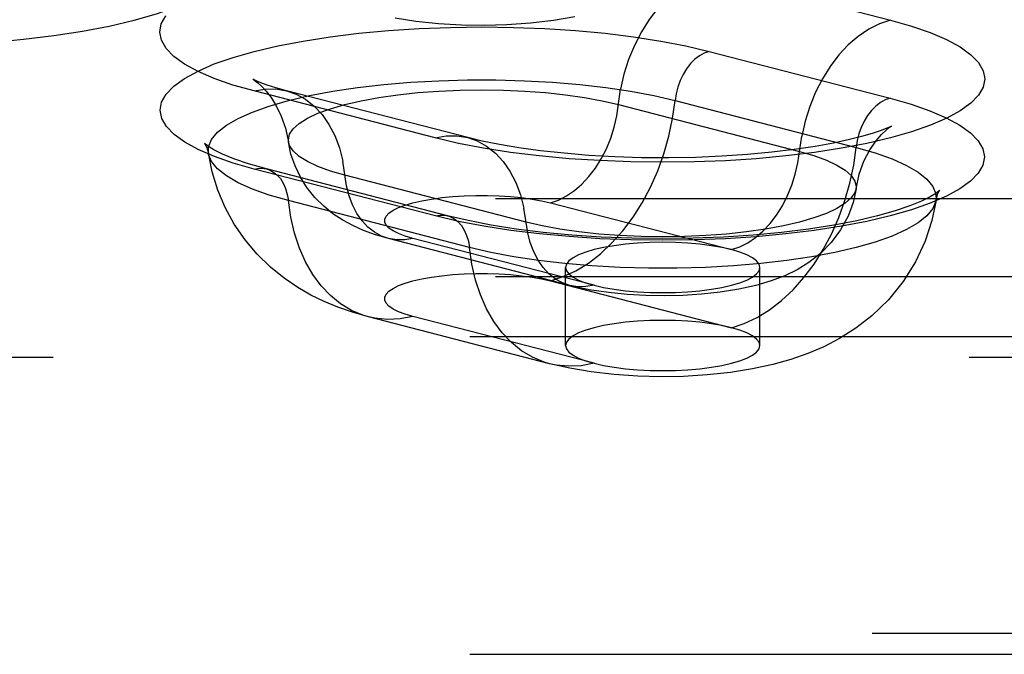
# Model space of a CAD drawing. Header units: inches. Extents: x 0 to 214, y 0 to 139.
# Tile 99 of 147: x 37.733 to 38.999, y 98.871 to 99.687. Entities that reach past the tile are written whole.
import ezdxf

# ---------------------------------------------------------------- set-up
doc = ezdxf.new("R2010")
doc.units = ezdxf.units.IN
doc.header["$LTSCALE"] = 11.786071
doc.header["$MEASUREMENT"] = 0
doc.linetypes.add('HIDDEN', pattern=[0.2, 0.1, -0.1])
doc.layers.add('DEFAULT_2', color=8, linetype='HIDDEN')

msp = doc.modelspace()

# ---------------------------------------------------------------- linework, layer by layer
at = {"layer": 'DEFAULT_2', "color": 8, "linetype": 'HIDDEN'}
for p, q in [((38.6196, 99.7469), (38.8526, 99.6866)), ((38.6193, 99.6464), (38.8523, 99.5861)), ((38.267, 99.5351), (38.034, 99.5954)), ((38.3088, 99.5354), (38.0759, 99.5957)), ((38.5027, 99.578), (38.7357, 99.5177)), ((38.5756, 99.5831), (38.8085, 99.5228)), ((38.2673, 99.4347), (38.0343, 99.495)), ((38.2829, 99.4348), (38.05, 99.4951)), ((38.3839, 99.4267), (38.1509, 99.487)), ((35.9872, 99.4573), (40.1327, 99.4573)), ((38.311, 99.394), (38.0781, 99.4543)), ((38.4152, 99.4516), (38.6482, 99.3913)), ((38.4401, 99.3453), (38.2071, 99.4055)), ((38.4714, 99.3455), (38.2384, 99.4058)), ((38.4348, 99.2679), (38.4348, 99.3684)), ((38.6848, 99.2679), (38.6848, 99.3684)), ((35.9872, 99.3568), (40.1327, 99.3568)), ((38.4152, 99.3511), (38.6482, 99.2908)), ((38.414, 99.2446), (38.1811, 99.3049)), ((38.4714, 99.2451), (38.2384, 99.3054)), ((35.9542, 99.2796), (40.1327, 99.2796)), ((40.1327, 99.2527), (35.9542, 99.2527)), ((40.0077, 98.8976), (35.9542, 98.8976)), ((35.9542, 98.8707), (40.0077, 98.8707))]:
    msp.add_line(p, q, dxfattribs=at)
for points in [[(37.5702, 99.6533), (37.6133, 99.6538), (37.6556, 99.6555), (37.6972, 99.6582), (37.7376, 99.6619), (37.7765, 99.6667), (37.8133, 99.6724), (37.8478, 99.679), (37.8796, 99.6864), (37.9084, 99.6947), (37.934, 99.7036), (37.9561, 99.7131), (37.9744, 99.7232), (37.9889, 99.7336), (37.9993, 99.7444), (38.0056, 99.7554), (38.0077, 99.7665)], [(38.6196, 99.7469), (38.6056, 99.7422), (38.5918, 99.7352), (38.5783, 99.726), (38.5655, 99.7149), (38.5534, 99.702), (38.5422, 99.6874), (38.5322, 99.6714), (38.5234, 99.6541), (38.5159, 99.6359), (38.5099, 99.6169), (38.5055, 99.5976)], [(38.034, 99.5954), (38.0068, 99.6031), (37.9828, 99.6115), (37.9619, 99.6205), (37.9444, 99.63), (37.9307, 99.6399), (37.9208, 99.6501), (37.9148, 99.6606), (37.9127, 99.6711), (37.9147, 99.6816), (37.9206, 99.692)], [(38.4468, 99.6907), (38.4194, 99.686), (38.3897, 99.6826), (38.3591, 99.6805), (38.33, 99.6797), (38.301, 99.6802), (38.2711, 99.682), (38.2421, 99.685), (38.2154, 99.6891)], [(38.8526, 99.6866), (38.8798, 99.6789), (38.9038, 99.6705), (38.9247, 99.6615), (38.9422, 99.652), (38.9559, 99.6421), (38.9659, 99.6319), (38.9718, 99.6214), (38.9739, 99.6109), (38.9719, 99.6004), (38.966, 99.59), (38.9561, 99.5798), (38.9424, 99.5699), (38.925, 99.5604), (38.9041, 99.5513), (38.8799, 99.5429), (38.8526, 99.5351), (38.8225, 99.528), (38.7898, 99.5217), (38.7549, 99.5163), (38.7181, 99.5118), (38.6798, 99.5083), (38.6403, 99.5057), (38.6001, 99.5042), (38.5595, 99.5037), (38.5189, 99.5042), (38.4786, 99.5058), (38.4392, 99.5083), (38.4009, 99.5119), (38.3641, 99.5164), (38.3293, 99.5218), (38.2969, 99.528), (38.267, 99.5351)], [(38.8526, 99.6866), (38.8386, 99.6819), (38.8247, 99.6749), (38.8113, 99.6657), (38.7984, 99.6546), (38.7863, 99.6417), (38.7752, 99.6271), (38.7651, 99.6111), (38.7563, 99.5938), (38.7489, 99.5756), (38.7429, 99.5567), (38.7385, 99.5373)], [(38.0343, 99.495), (38.0072, 99.5027), (37.9832, 99.5111), (37.9623, 99.5201), (37.9448, 99.5296), (37.9311, 99.5395), (37.9212, 99.5497), (37.9152, 99.5601), (37.9132, 99.5706), (37.9151, 99.5811), (37.9211, 99.5915), (37.9309, 99.6017), (37.9446, 99.6116), (37.962, 99.6211), (37.9828, 99.6302), (38.007, 99.6386), (38.0343, 99.6464), (38.0644, 99.6535), (38.0971, 99.6597), (38.1319, 99.6651), (38.1687, 99.6696), (38.2069, 99.6732), (38.2463, 99.6757), (38.2865, 99.6772), (38.3271, 99.6778), (38.3677, 99.6772), (38.4079, 99.6757), (38.4473, 99.6731), (38.4855, 99.6696), (38.5223, 99.665), (38.5571, 99.6596), (38.5894, 99.6534), (38.6193, 99.6464)], [(38.6193, 99.6464), (38.613, 99.6441), (38.6069, 99.6407), (38.6009, 99.6362), (38.5954, 99.6306), (38.5903, 99.6241), (38.5859, 99.6168), (38.5821, 99.6089), (38.5791, 99.6005), (38.5769, 99.5919), (38.5756, 99.5831)], [(37.9753, 99.5153), (37.9755, 99.5235), (37.9794, 99.5329), (37.987, 99.5423), (37.9984, 99.5513), (38.0134, 99.56), (38.0318, 99.5683), (38.0534, 99.576), (38.0781, 99.5831), (38.1054, 99.5895), (38.1352, 99.5951), (38.1671, 99.5998), (38.2008, 99.6037), (38.2358, 99.6067), (38.2718, 99.6086), (38.3084, 99.6096), (38.3452, 99.6096), (38.3819, 99.6086), (38.4179, 99.6067), (38.4529, 99.6037), (38.4865, 99.5998), (38.5184, 99.5951), (38.5482, 99.5895), (38.5756, 99.5831)], [(38.033, 99.6103), (38.0325, 99.6106), (38.0331, 99.6102), (38.0354, 99.6086), (38.0389, 99.6058), (38.0436, 99.6014), (38.0494, 99.5953), (38.0558, 99.587), (38.0626, 99.5763), (38.069, 99.5631), (38.0745, 99.5477), (38.0782, 99.53)], [(38.0759, 99.5957), (38.0619, 99.5996), (38.0508, 99.6031), (38.0426, 99.6061), (38.0369, 99.6085), (38.0336, 99.61), (38.033, 99.6103)], [(38.034, 99.5954), (38.048, 99.5978), (38.0619, 99.598), (38.0759, 99.5957)], [(38.0782, 99.53), (38.0781, 99.5325), (38.0796, 99.5397), (38.0843, 99.5468), (38.092, 99.5537), (38.1027, 99.5604), (38.1162, 99.5667), (38.1323, 99.5726), (38.1509, 99.578), (38.1717, 99.5828), (38.1945, 99.587), (38.2189, 99.5905), (38.2447, 99.5933), (38.2715, 99.5953), (38.299, 99.5965), (38.3268, 99.5969), (38.3547, 99.5965), (38.3822, 99.5953), (38.409, 99.5933), (38.4348, 99.5905), (38.4592, 99.587), (38.4819, 99.5828), (38.5027, 99.578)], [(38.4152, 99.4516), (38.4257, 99.4551), (38.4361, 99.4604), (38.4461, 99.4672), (38.4558, 99.4755), (38.4648, 99.4852), (38.4732, 99.4961), (38.4807, 99.5081), (38.4873, 99.5211), (38.4929, 99.5347), (38.4973, 99.5489), (38.5006, 99.5634), (38.5055, 99.5976)], [(38.0759, 99.5957), (38.0882, 99.5914), (38.1003, 99.5847), (38.1114, 99.5759), (38.1215, 99.5651), (38.1303, 99.5524), (38.1377, 99.538), (38.1437, 99.5222), (38.1481, 99.5051)], [(38.8523, 99.5861), (38.8795, 99.5784), (38.9034, 99.57), (38.9243, 99.561), (38.9418, 99.5515), (38.9555, 99.5416), (38.9654, 99.5314), (38.9714, 99.521), (38.9735, 99.5105), (38.9715, 99.5), (38.9655, 99.4896), (38.9557, 99.4794), (38.942, 99.4695), (38.9246, 99.46), (38.9038, 99.4509), (38.8796, 99.4425), (38.8523, 99.4347), (38.8222, 99.4276), (38.7895, 99.4214), (38.7547, 99.416), (38.7179, 99.4115), (38.6797, 99.4079), (38.6403, 99.4054), (38.6001, 99.4038), (38.5595, 99.4033), (38.5189, 99.4039), (38.4787, 99.4054), (38.4393, 99.408), (38.4011, 99.4115), (38.3643, 99.416), (38.3295, 99.4215), (38.2972, 99.4277), (38.2673, 99.4347)], [(38.8523, 99.5861), (38.846, 99.5839), (38.8398, 99.5804), (38.8339, 99.5759), (38.8283, 99.5703), (38.8233, 99.5638), (38.8188, 99.5565), (38.8151, 99.5486), (38.812, 99.5402), (38.8099, 99.5316), (38.8085, 99.5228)], [(38.4152, 99.3511), (38.4317, 99.3566), (38.4481, 99.3642), (38.4641, 99.3741), (38.4796, 99.386), (38.4944, 99.3999), (38.5084, 99.4156), (38.5215, 99.4329), (38.5334, 99.4517), (38.5441, 99.4717), (38.5534, 99.4928), (38.5613, 99.5147), (38.5677, 99.5372), (38.5724, 99.5601), (38.5756, 99.5831)], [(38.8527, 99.5494), (38.8536, 99.55), (38.8541, 99.5503), (38.8523, 99.5494), (38.848, 99.5474), (38.8408, 99.5446), (38.8306, 99.5411), (38.8171, 99.5371), (38.8, 99.5328), (38.7795, 99.5283), (38.7557, 99.524), (38.729, 99.52), (38.6999, 99.5165), (38.6686, 99.5136), (38.6358, 99.5114), (38.6018, 99.51), (38.5673, 99.5094), (38.5326, 99.5096), (38.4983, 99.5107), (38.4648, 99.5126), (38.4328, 99.5152), (38.4026, 99.5185), (38.3747, 99.5223), (38.3496, 99.5265), (38.3276, 99.5309), (38.3088, 99.5354)], [(38.8084, 99.4697), (38.8125, 99.4886), (38.8186, 99.5052), (38.8262, 99.5197), (38.8341, 99.5312), (38.8412, 99.5393), (38.847, 99.5449), (38.8512, 99.5483), (38.8527, 99.5494)], [(38.267, 99.5351), (38.281, 99.5376), (38.2948, 99.5377), (38.3088, 99.5354)], [(38.3088, 99.5354), (38.3211, 99.5311), (38.3332, 99.5244), (38.3444, 99.5156), (38.3544, 99.5048), (38.3632, 99.4921), (38.3707, 99.4777), (38.3767, 99.4619), (38.3811, 99.4448)], [(38.6482, 99.3913), (38.6587, 99.3949), (38.669, 99.4001), (38.6791, 99.4069), (38.6887, 99.4152), (38.6978, 99.4249), (38.7061, 99.4358), (38.7136, 99.4478), (38.7202, 99.4608), (38.7258, 99.4744), (38.7303, 99.4886), (38.7336, 99.5031), (38.7385, 99.5373)], [(37.9753, 99.524), (37.9715, 99.5268), (37.9704, 99.5279), (37.9713, 99.5266), (37.9734, 99.5225), (37.9753, 99.5153)], [(38.05, 99.4951), (38.0269, 99.5017), (38.0081, 99.5081), (37.9932, 99.5142), (37.9823, 99.5197), (37.9753, 99.524)], [(38.1509, 99.487), (38.1323, 99.4923), (38.1162, 99.4982), (38.1027, 99.5045), (38.092, 99.5112), (38.0843, 99.5182), (38.0796, 99.5253), (38.0782, 99.53)], [(38.2071, 99.4055), (38.1903, 99.4104), (38.175, 99.416), (38.161, 99.4222), (38.148, 99.4293), (38.1355, 99.4375), (38.1237, 99.4471), (38.1123, 99.4584), (38.1021, 99.4711), (38.0936, 99.4846), (38.0867, 99.4991), (38.0815, 99.5143), (38.0782, 99.53)], [(38.6482, 99.2908), (38.6647, 99.2963), (38.6811, 99.3039), (38.6971, 99.3138), (38.7126, 99.3257), (38.7274, 99.3396), (38.7414, 99.3553), (38.7544, 99.3726), (38.7663, 99.3914), (38.777, 99.4114), (38.7864, 99.4325), (38.7942, 99.4544), (38.8006, 99.4769), (38.8054, 99.4998), (38.8085, 99.5228)], [(38.8085, 99.5228), (38.8332, 99.5157), (38.8548, 99.508), (38.8732, 99.4997), (38.8882, 99.491), (38.8996, 99.482), (38.9072, 99.4727), (38.9111, 99.4632), (38.9113, 99.455)], [(38.1811, 99.3049), (38.1608, 99.3107), (38.1418, 99.3173), (38.1243, 99.3246), (38.1072, 99.3329), (38.0901, 99.3428), (38.0728, 99.3545), (38.0551, 99.3689), (38.038, 99.3855), (38.0224, 99.404), (38.0085, 99.4241), (37.9968, 99.4454), (37.9873, 99.4678), (37.9801, 99.4912), (37.9753, 99.5153)], [(38.0781, 99.4543), (38.0534, 99.4614), (38.0318, 99.4691), (38.0134, 99.4774), (37.9984, 99.4861), (37.987, 99.4951), (37.9794, 99.5045), (37.9755, 99.5139), (37.9753, 99.5153)], [(38.7357, 99.5177), (38.7543, 99.5123), (38.7704, 99.5064), (38.7839, 99.5001), (38.7946, 99.4935), (38.8023, 99.4865), (38.807, 99.4794), (38.8085, 99.4722), (38.8084, 99.4697)], [(38.0343, 99.495), (38.0406, 99.496), (38.0468, 99.4958), (38.05, 99.4951)], [(38.05, 99.4951), (38.0527, 99.4943), (38.0583, 99.4916), (38.0633, 99.4877), (38.0678, 99.4827), (38.0716, 99.4768), (38.0746, 99.47), (38.0768, 99.4624), (38.0781, 99.4543)], [(38.2071, 99.4055), (38.1979, 99.4088), (38.1888, 99.4138), (38.1805, 99.4204), (38.173, 99.4285), (38.1664, 99.438), (38.1608, 99.4488), (38.1563, 99.4606), (38.153, 99.4734), (38.1481, 99.5051)], [(38.8084, 99.4697), (38.807, 99.465), (38.8023, 99.4579), (38.7946, 99.4509), (38.7839, 99.4443), (38.7704, 99.4379), (38.7543, 99.432), (38.7357, 99.4267), (38.7149, 99.4219), (38.6921, 99.4177), (38.6677, 99.4142), (38.6419, 99.4114), (38.6151, 99.4094), (38.5876, 99.4082), (38.5598, 99.4078), (38.5319, 99.4082), (38.5044, 99.4094), (38.4776, 99.4114), (38.4518, 99.4142), (38.4274, 99.4177), (38.4047, 99.4219), (38.3839, 99.4267)], [(38.8084, 99.4697), (38.8046, 99.4521), (38.7981, 99.4344), (38.7886, 99.4168), (38.7765, 99.4005), (38.7626, 99.3865), (38.7476, 99.3748), (38.7326, 99.3655), (38.7168, 99.3578), (38.6992, 99.3511), (38.6797, 99.3453), (38.6576, 99.3404), (38.6338, 99.3365), (38.6097, 99.3339), (38.5854, 99.3323), (38.5616, 99.3318), (38.5379, 99.3322), (38.5141, 99.3335), (38.4899, 99.336), (38.4651, 99.3398), (38.4401, 99.3453)], [(38.2384, 99.4058), (38.2284, 99.4087), (38.2199, 99.4119), (38.2129, 99.4154), (38.2075, 99.419), (38.2039, 99.4228), (38.2021, 99.4267), (38.2021, 99.4306), (38.2039, 99.4345), (38.2075, 99.4383), (38.2128, 99.442), (38.2199, 99.4454), (38.2284, 99.4486), (38.2384, 99.4516), (38.2498, 99.4542), (38.2622, 99.4564), (38.2756, 99.4582), (38.2897, 99.4596), (38.3044, 99.4605), (38.3194, 99.461), (38.3345, 99.461), (38.3495, 99.4605), (38.3641, 99.4596), (38.3782, 99.4582), (38.3916, 99.4564), (38.4039, 99.4542), (38.4152, 99.4516)], [(38.9151, 99.466), (38.9154, 99.4664), (38.9162, 99.4676), (38.915, 99.4664), (38.911, 99.4634), (38.9037, 99.4591), (38.8927, 99.4536), (38.8777, 99.4475), (38.8587, 99.4411), (38.8358, 99.4346), (38.8094, 99.4284), (38.7797, 99.4227), (38.7474, 99.4177), (38.7126, 99.4134), (38.676, 99.41), (38.6379, 99.4075), (38.5988, 99.406), (38.5593, 99.4055), (38.5198, 99.406), (38.4807, 99.4075), (38.4426, 99.41), (38.406, 99.4135), (38.3713, 99.4178), (38.3389, 99.4229), (38.3094, 99.4286), (38.2829, 99.4348)], [(38.9113, 99.455), (38.9133, 99.4623), (38.9151, 99.466)], [(38.1811, 99.3049), (38.174, 99.3069), (38.1592, 99.3131), (38.1452, 99.3216), (38.1322, 99.3321), (38.1203, 99.3447), (38.1096, 99.3592), (38.1003, 99.3755), (38.0924, 99.3933), (38.086, 99.4125), (38.0812, 99.4329), (38.0781, 99.4543)], [(38.9113, 99.455), (38.9111, 99.4536), (38.9072, 99.4442), (38.8996, 99.4348), (38.8882, 99.4258), (38.8732, 99.4171), (38.8548, 99.4088), (38.8332, 99.4011), (38.8085, 99.394), (38.7812, 99.3877), (38.7514, 99.3821), (38.7195, 99.3773), (38.6858, 99.3734), (38.6508, 99.3705), (38.6148, 99.3685), (38.5782, 99.3675), (38.5414, 99.3675), (38.5048, 99.3685), (38.4687, 99.3705), (38.4337, 99.3734), (38.4001, 99.3773), (38.3682, 99.3821), (38.3384, 99.3877), (38.311, 99.394)], [(38.4401, 99.3453), (38.4308, 99.3485), (38.4218, 99.3535), (38.4134, 99.3601), (38.4059, 99.3682), (38.3993, 99.3777), (38.3938, 99.3885), (38.3893, 99.4003), (38.386, 99.4131), (38.3811, 99.4448)], [(38.9113, 99.455), (38.9059, 99.4286), (38.8973, 99.4021), (38.8849, 99.3756), (38.8691, 99.3503), (38.85, 99.3267), (38.8289, 99.3063), (38.808, 99.2901), (38.7872, 99.2769), (38.7669, 99.2664), (38.7465, 99.2576), (38.7247, 99.25), (38.7013, 99.2435), (38.6751, 99.2378), (38.6469, 99.2333), (38.6169, 99.2301), (38.5863, 99.2283), (38.5571, 99.2278), (38.5279, 99.2285), (38.4974, 99.2306), (38.4676, 99.234), (38.4401, 99.2387), (38.414, 99.2446)], [(38.2673, 99.4347), (38.2736, 99.4357), (38.2798, 99.4355), (38.2829, 99.4348)], [(38.2829, 99.4348), (38.2857, 99.434), (38.2912, 99.4313), (38.2963, 99.4274), (38.3007, 99.4224), (38.3045, 99.4165), (38.3075, 99.4097), (38.3097, 99.4021), (38.311, 99.394)], [(38.2384, 99.4058), (38.2279, 99.404), (38.2176, 99.4038), (38.2071, 99.4055)], [(38.414, 99.2446), (38.407, 99.2466), (38.3922, 99.2528), (38.3782, 99.2613), (38.3651, 99.2718), (38.3532, 99.2844), (38.3425, 99.2989), (38.3332, 99.3152), (38.3253, 99.333), (38.3189, 99.3522), (38.3142, 99.3726), (38.311, 99.394)], [(38.5598, 99.4008), (38.5433, 99.4005), (38.5274, 99.3997), (38.512, 99.3983), (38.4973, 99.3964), (38.4837, 99.3941), (38.4714, 99.3913), (38.4606, 99.3881), (38.4515, 99.3846), (38.4443, 99.3808), (38.439, 99.3768), (38.4359, 99.3726), (38.4348, 99.3684)], [(38.6482, 99.3913), (38.6358, 99.3941), (38.6223, 99.3964), (38.6076, 99.3983), (38.5921, 99.3997), (38.5762, 99.4005), (38.5598, 99.4008)], [(38.6848, 99.3684), (38.6837, 99.3726), (38.6805, 99.3768), (38.6753, 99.3808), (38.668, 99.3846), (38.659, 99.3881), (38.6482, 99.3913)], [(38.4348, 99.3684), (38.4359, 99.3642), (38.439, 99.36), (38.4443, 99.356), (38.4515, 99.3522), (38.4605, 99.3487), (38.4714, 99.3455)], [(38.5598, 99.3361), (38.5761, 99.3363), (38.5921, 99.3372), (38.6076, 99.3385), (38.6223, 99.3404), (38.6359, 99.3427), (38.6482, 99.3455), (38.659, 99.3487), (38.668, 99.3522), (38.6753, 99.356), (38.6805, 99.36), (38.6837, 99.3642), (38.6848, 99.3684)], [(38.2384, 99.3054), (38.2284, 99.3083), (38.2199, 99.3115), (38.2129, 99.3149), (38.2075, 99.3186), (38.2039, 99.3224), (38.2021, 99.3263), (38.2021, 99.3302), (38.2039, 99.3341), (38.2075, 99.3379), (38.2128, 99.3415), (38.2199, 99.345), (38.2284, 99.3482), (38.2384, 99.3511), (38.2498, 99.3537), (38.2622, 99.3559), (38.2756, 99.3577), (38.2897, 99.3591), (38.3044, 99.3601), (38.3194, 99.3605), (38.3345, 99.3605), (38.3495, 99.3601), (38.3641, 99.3591), (38.3782, 99.3577), (38.3916, 99.3559), (38.4039, 99.3537), (38.4152, 99.3511)], [(38.4714, 99.3455), (38.4609, 99.3437), (38.4505, 99.3435), (38.4401, 99.3453)], [(38.4714, 99.3455), (38.4837, 99.3427), (38.4973, 99.3404), (38.5119, 99.3385), (38.5274, 99.3372), (38.5435, 99.3363), (38.5598, 99.3361)], [(38.2384, 99.3054), (38.2219, 99.3022), (38.2056, 99.3015), (38.1895, 99.303), (38.1811, 99.3049)], [(38.5598, 99.3003), (38.5433, 99.3), (38.5274, 99.2992), (38.512, 99.2978), (38.4973, 99.296), (38.4837, 99.2936), (38.4714, 99.2908), (38.4606, 99.2876), (38.4515, 99.2841), (38.4443, 99.2803), (38.439, 99.2763), (38.4359, 99.2722), (38.4348, 99.2679)], [(38.6482, 99.2908), (38.6358, 99.2936), (38.6223, 99.296), (38.6076, 99.2978), (38.5921, 99.2992), (38.5762, 99.3), (38.5598, 99.3003)], [(38.6848, 99.2679), (38.6837, 99.2722), (38.6805, 99.2763), (38.6753, 99.2803), (38.668, 99.2841), (38.659, 99.2876), (38.6482, 99.2908)], [(38.4348, 99.2679), (38.4359, 99.2637), (38.439, 99.2596), (38.4443, 99.2556), (38.4515, 99.2518), (38.4605, 99.2483), (38.4714, 99.2451)], [(38.5598, 99.2356), (38.5761, 99.2359), (38.5921, 99.2367), (38.6076, 99.2381), (38.6223, 99.2399), (38.6359, 99.2423), (38.6482, 99.2451), (38.659, 99.2483), (38.668, 99.2518), (38.6753, 99.2556), (38.6805, 99.2596), (38.6837, 99.2637), (38.6848, 99.2679)], [(38.4714, 99.2451), (38.4549, 99.2419), (38.4385, 99.2412), (38.4225, 99.2427), (38.414, 99.2446)], [(38.4714, 99.2451), (38.4837, 99.2423), (38.4973, 99.2399), (38.5119, 99.2381), (38.5274, 99.2367), (38.5435, 99.2359), (38.5598, 99.2356)]]:
    msp.add_lwpolyline(points, dxfattribs=at)

doc.saveas('drawing.dxf')
